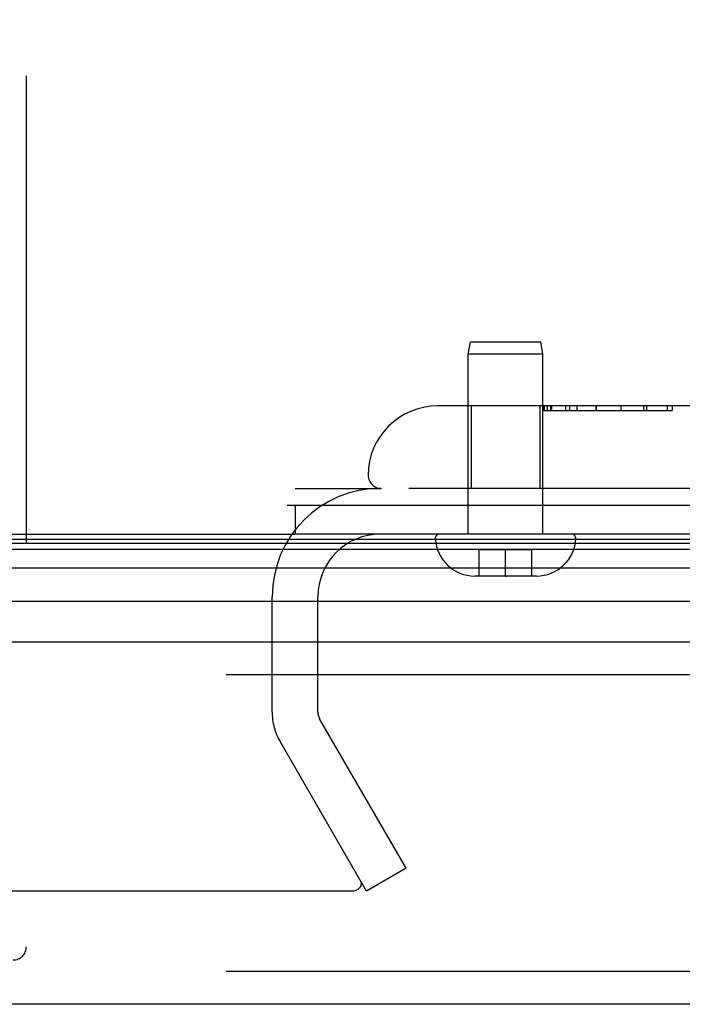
# Model space of a CAD drawing. Header units: inches. Extents: x 0 to 193, y 0 to 125.
# Tile 232 of 256: x 86.53 to 88.04, y 104.3 to 106.54. Entities that reach past the tile are written whole.
import ezdxf

# ---------------------------------------------------------------- set-up
doc = ezdxf.new("R2010")
doc.units = ezdxf.units.IN
doc.header["$LTSCALE"] = 10.635988
doc.header["$MEASUREMENT"] = 0
doc.linetypes.add('HIDDEN', pattern=[0.2, 0.1, -0.1])
doc.layers.get('0').update_dxf_attribs({"linetype": 'CONTINUOUS'})
doc.layers.add('DEFAULT_2', color=8, linetype='HIDDEN')
doc.layers.add('RIGHTHAND_DOOR_ASSEMBLY', color=7, linetype='CONTINUOUS')

msp = doc.modelspace()

# ---------------------------------------------------------------- linework, layer by layer
at = {"color": 7, "linetype": 'Continuous'}
for p, q in [((87.1425, 105.4315), (88.7439, 105.4315)), ((87.1604, 105.4315), (87.1604, 105.3655)), ((30.6084, 105.3655), (87.1084, 105.3655))]:
    msp.add_line(p, q, dxfattribs=at)
at = {"color": 3, "linetype": 'Continuous'}
msp.add_line((88.6324, 105.3655), (87.1604, 105.3655), dxfattribs=at)
at = {"layer": 'DEFAULT_2', "color": 8, "linetype": 'HIDDEN'}
for p, q in [((87.1604, 105.4695), (87.3549, 105.4695)), ((87.1084, 104.9604), (87.1084, 105.223)), ((87.2124, 104.9604), (87.2124, 105.223)), ((87.4129, 104.605), (87.2164, 104.9454)), ((87.3229, 104.553), (87.1263, 104.8934)), ((87.4129, 104.605), (87.3229, 104.553)), ((87.2908, 104.553), (60.3274, 104.553))]:
    msp.add_line(p, q, dxfattribs=at)
for points in [[(87.3108, 104.5703), (87.3107, 104.5686), (87.3104, 104.5667), (87.3098, 104.5648), (87.3089, 104.563), (87.3078, 104.5612), (87.3065, 104.5596), (87.305, 104.5582), (87.3034, 104.5568), (87.3015, 104.5557), (87.2996, 104.5548), (87.2975, 104.554), (87.2953, 104.5535), (87.2931, 104.5531), (87.2908, 104.553)], [(87.3087, 104.5781), (87.3096, 104.5763), (87.3102, 104.5744), (87.3107, 104.5725), (87.3108, 104.5705), (87.3108, 104.5703)]]:
    msp.add_lwpolyline(points, dxfattribs=at)
for centre, radius, start, end in [((87.3549, 105.223), 0.2465, 90, 180), ((87.3549, 105.223), 0.1425, 90, 180), ((87.2424, 104.9604), 0.134, 180, 210), ((87.2424, 104.9604), 0.03, 180, 210)]:
    msp.add_arc(centre, radius, start, end, dxfattribs=at)
at = {"layer": 'RIGHTHAND_DOOR_ASSEMBLY', "color": 8, "linetype": 'HIDDEN'}
for p, q in [((86.5491, 106.408), (86.5491, 104.4265)), ((87.5544, 105.7747), (87.5594, 105.803)), ((87.5594, 105.803), (87.7194, 105.803)), ((87.7244, 105.7747), (87.7194, 105.803)), ((87.7244, 105.7747), (87.5544, 105.7747)), ((87.5544, 105.3655), (87.5544, 105.7747)), ((87.7244, 105.3655), (87.7244, 105.7747)), ((88.1394, 105.657), (87.4844, 105.657)), ((87.5614, 105.657), (87.5614, 105.4695)), ((87.7174, 105.657), (87.7174, 105.4695)), ((87.7266, 105.647), (87.7266, 105.657)), ((87.7266, 105.647), (88.0187, 105.647)), ((87.7269, 105.657), (87.7269, 105.647)), ((87.7341, 105.657), (87.7341, 105.647)), ((87.7413, 105.657), (87.7413, 105.647)), ((87.7438, 105.657), (87.7438, 105.647)), ((87.7757, 105.657), (87.7757, 105.647)), ((87.7853, 105.647), (87.7853, 105.657)), ((87.8012, 105.657), (87.8012, 105.647)), ((87.8457, 105.657), (87.8457, 105.647)), ((87.8457, 105.647), (87.8457, 105.657)), ((87.9019, 105.657), (87.9019, 105.647)), ((87.902, 105.647), (87.902, 105.657)), ((87.9021, 105.647), (87.9021, 105.657)), ((87.9531, 105.657), (87.9531, 105.647)), ((87.9603, 105.657), (87.9603, 105.647)), ((88.0067, 105.657), (88.0067, 105.647)), ((88.0187, 105.657), (88.0187, 105.647)), ((88.4831, 105.4695), (87.3569, 105.4695)), ((87.7892, 105.3655), (87.4895, 105.3655)), ((87.6994, 105.33), (87.5794, 105.33)), ((87.5794, 105.27), (87.5794, 105.33)), ((87.6394, 105.27), (87.6394, 105.33)), ((87.6994, 105.27), (87.6994, 105.33)), ((87.7094, 105.27), (87.5694, 105.27)), ((87.6394, 105.27), (87.6412, 105.27)), ((88.0676, 105.0455), (59.5251, 105.0455)), ((88.0676, 104.3705), (59.5251, 104.3705))]:
    msp.add_line(p, q, dxfattribs=at)
at = {"layer": 'RIGHTHAND_DOOR_ASSEMBLY', "color": 7, "linetype": 'Continuous'}
for p, q in [((59.4905, 105.3449), (88.1023, 105.3449)), ((59.4928, 105.3536), (88.0999, 105.3536)), ((87.1084, 105.3656), (87.1604, 105.3656)), ((59.4837, 105.3312), (88.1091, 105.3312)), ((88.118, 105.2878), (59.4747, 105.2878)), ((59.5031, 105.2126), (88.0896, 105.2126))]:
    msp.add_line(p, q, dxfattribs=at)
at = {"layer": 'RIGHTHAND_DOOR_ASSEMBLY', "color": 3, "linetype": 'Continuous'}
for p, q in [((59.5251, 105.1205), (88.0676, 105.1205)), ((88.0676, 104.2955), (59.5251, 104.2955))]:
    msp.add_line(p, q, dxfattribs=at)
at = {"layer": 'RIGHTHAND_DOOR_ASSEMBLY', "color": 8, "linetype": 'HIDDEN'}
for centre, radius, start, end in [((87.7981, 106.408), 1.4365, 90, 180), ((87.7981, 106.408), 1.249, 90, 180), ((87.4844, 105.4995), 0.1575, 90, 180), ((87.3569, 105.4995), 0.03, 180, 270), ((87.4895, 105.3555), 0.01, 90, 183.2246), ((87.5694, 105.36), 0.09, 183.2246, 270), ((87.7094, 105.36), 0.09, 270, 356.7754), ((87.7892, 105.3555), 0.01, 356.7754, 90), ((86.5191, 104.4265), 0.03, 270, 360)]:
    msp.add_arc(centre, radius, start, end, dxfattribs=at)

doc.saveas('drawing.dxf')
